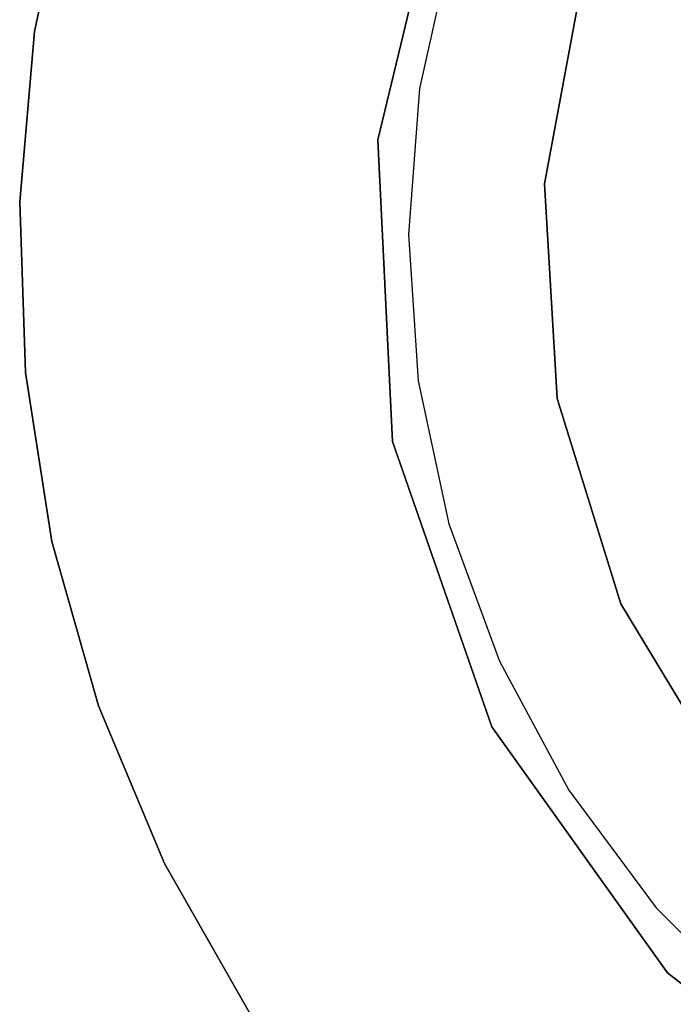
# Model space of a CAD drawing. Extents: x -189 to 189, y -189 to 189.
# Tile 83 of 256: x -9.99 to -5.37, y -5.47 to 1.49. Entities that reach past the tile are written whole.
import ezdxf

# ---------------------------------------------------------------- set-up
doc = ezdxf.new("R2010")
doc.units = 0
doc.header["$LTSCALE"] = 25.4
doc.layers.get('0').update_dxf_attribs({"linetype": 'CONTINUOUS'})

# ---------------------------------------------------------------- blocks, each defined once
blk = doc.blocks.new('NL2500012474_STL')
at = {"color": 0}
for p, q in [((184.3503, 2.7712, 186), (183.85, 0.6959, 186)), ((183.85, 0.6959, 187), (184.3503, 2.7712, 187)), ((183.85, 0.6959, 187), (184.3503, 2.7712, 187)), ((184.3503, 2.7712, 186), (183.85, 0.6959, 186)), ((181.4252, 1.4599, 185), (181.674, 2.6415, 185)), ((181.674, 2.6415, 186), (181.4252, 1.4599, 186)), ((181.4252, 1.4599, 185), (181.674, 2.6415, 185)), ((181.674, 2.6415, 186), (181.4252, 1.4599, 186)), ((184.3697, 2.0665, 188), (184.1454, 1.0567, 188)), ((184.3697, 2.0665, 188), (184.1454, 1.0567, 188)), ((184.3697, 2.0665, 186), (184.1454, 1.0567, 186)), ((184.3697, 2.0665, 186), (184.1454, 1.0567, 186)), ((185.3051, 1.877, 1644.11), (185.0292, 0.3835, 1644.11)), ((185.0292, 0.3835, 1645.11), (185.3051, 1.877, 1645.11)), ((185.0292, 0.3835, 1645.11), (185.3051, 1.877, 1645.11)), ((185.3051, 1.877, 1644.11), (185.0292, 0.3835, 1644.11)), ((181.3206, 0.2568, 185), (181.4252, 1.4599, 185)), ((181.4252, 1.4599, 186), (181.3206, 0.2568, 186)), ((181.3206, 0.2568, 185), (181.4252, 1.4599, 185)), ((181.4252, 1.4599, 186), (181.3206, 0.2568, 186)), ((181.4252, 1.4599, 185), (181.4252, 1.4599, 186)), ((181.4252, 1.4599, 185), (181.4252, 1.4599, 186)), ((184.1454, 1.0567, 188), (184.0672, 0.0253, 188)), ((184.1454, 1.0567, 188), (184.0672, 0.0253, 188)), ((184.1454, 1.0567, 186), (184.0672, 0.0253, 186)), ((184.1454, 1.0567, 186), (184.0672, 0.0253, 186)), ((184.1454, 1.0567, 188), (184.1454, 1.0567, 186)), ((184.1454, 1.0567, 188), (184.1454, 1.0567, 186)), ((183.85, 0.6959, 186), (183.9547, -1.4363, 186)), ((183.9547, -1.4363, 187), (183.85, 0.6959, 187)), ((183.85, 0.6959, 187), (183.85, 0.6959, 186)), ((183.85, 0.6959, 187), (183.85, 0.6959, 186)), ((183.9547, -1.4363, 187), (183.85, 0.6959, 187)), ((183.85, 0.6959, 186), (183.9547, -1.4363, 186)), ((185.0292, 0.3835, 1644.11), (185.0292, 0.3835, 1645.11)), ((185.0292, 0.3835, 1644.11), (185.1186, -1.1326, 1644.11)), ((185.1186, -1.1326, 1645.11), (185.0292, 0.3835, 1645.11)), ((185.0292, 0.3835, 1644.11), (185.0292, 0.3835, 1645.11)), ((185.1186, -1.1326, 1645.11), (185.0292, 0.3835, 1645.11)), ((185.0292, 0.3835, 1644.11), (185.1186, -1.1326, 1644.11)), ((181.3618, -0.95, 185), (181.3206, 0.2568, 185)), ((181.3206, 0.2568, 186), (181.3618, -0.95, 186)), ((181.3206, 0.2568, 185), (181.3206, 0.2568, 186)), ((181.3618, -0.95, 185), (181.3206, 0.2568, 185)), ((181.3206, 0.2568, 186), (181.3618, -0.95, 186)), ((181.3206, 0.2568, 185), (181.3206, 0.2568, 186)), ((184.0672, 0.0253, 188), (184.1365, -1.0068, 188)), ((184.0672, 0.0253, 188), (184.1365, -1.0068, 188)), ((184.0672, 0.0253, 188), (184.0672, 0.0253, 186)), ((184.0672, 0.0253, 186), (184.1365, -1.0068, 186)), ((184.0672, 0.0253, 188), (184.0672, 0.0253, 186)), ((184.0672, 0.0253, 186), (184.1365, -1.0068, 186)), ((181.5481, -2.1431, 185), (181.3618, -0.95, 185)), ((181.3618, -0.95, 186), (181.5481, -2.1431, 186)), ((181.3618, -0.95, 185), (181.3618, -0.95, 186)), ((181.5481, -2.1431, 185), (181.3618, -0.95, 185)), ((181.3618, -0.95, 186), (181.5481, -2.1431, 186)), ((181.3618, -0.95, 185), (181.3618, -0.95, 186)), ((184.1365, -1.0068, 188), (184.352, -2.0185, 188)), ((184.1365, -1.0068, 188), (184.352, -2.0185, 188)), ((184.1365, -1.0068, 188), (184.1365, -1.0068, 186)), ((184.1365, -1.0068, 186), (184.352, -2.0185, 186)), ((184.1365, -1.0068, 188), (184.1365, -1.0068, 186)), ((184.1365, -1.0068, 186), (184.352, -2.0185, 186)), ((185.1186, -1.1326, 1644.11), (185.1186, -1.1326, 1645.11)), ((185.1186, -1.1326, 1644.11), (185.5683, -2.5833, 1644.11)), ((185.5683, -2.5833, 1645.11), (185.1186, -1.1326, 1645.11)), ((185.1186, -1.1326, 1644.11), (185.1186, -1.1326, 1645.11)), ((185.5683, -2.5833, 1645.11), (185.1186, -1.1326, 1645.11)), ((185.1186, -1.1326, 1644.11), (185.5683, -2.5833, 1644.11)), ((183.9547, -1.4363, 186), (184.6559, -3.4525, 186)), ((184.6559, -3.4525, 187), (183.9547, -1.4363, 187)), ((183.9547, -1.4363, 187), (183.9547, -1.4363, 186)), ((183.9547, -1.4363, 187), (183.9547, -1.4363, 186)), ((184.6559, -3.4525, 187), (183.9547, -1.4363, 187)), ((183.9547, -1.4363, 186), (184.6559, -3.4525, 186)), ((184.352, -2.0185, 188), (184.7093, -2.9893, 188)), ((184.352, -2.0185, 188), (184.7093, -2.9893, 188)), ((184.352, -2.0185, 188), (184.352, -2.0185, 186)), ((184.352, -2.0185, 186), (184.7093, -2.9893, 186)), ((184.352, -2.0185, 188), (184.352, -2.0185, 186)), ((184.352, -2.0185, 186), (184.7093, -2.9893, 186)), ((181.8769, -3.3051, 185), (181.5481, -2.1431, 185)), ((181.5481, -2.1431, 186), (181.8769, -3.3051, 186)), ((181.5481, -2.1431, 185), (181.5481, -2.1431, 186)), ((181.8769, -3.3051, 185), (181.5481, -2.1431, 185)), ((181.5481, -2.1431, 186), (181.8769, -3.3051, 186)), ((181.5481, -2.1431, 185), (181.5481, -2.1431, 186)), ((185.5683, -2.5833, 1644.11), (185.5683, -2.5833, 1645.11)), ((185.5683, -2.5833, 1644.11), (186.3522, -3.8842, 1644.11)), ((186.3522, -3.8842, 1645.11), (185.5683, -2.5833, 1645.11)), ((185.5683, -2.5833, 1644.11), (185.5683, -2.5833, 1645.11)), ((186.3522, -3.8842, 1645.11), (185.5683, -2.5833, 1645.11)), ((185.5683, -2.5833, 1644.11), (186.3522, -3.8842, 1644.11)), ((184.7093, -2.9893, 188), (185.2011, -3.8993, 188)), ((184.7093, -2.9893, 188), (185.2011, -3.8993, 188)), ((184.7093, -2.9893, 188), (184.7093, -2.9893, 186)), ((184.7093, -2.9893, 186), (185.2011, -3.8993, 186)), ((184.7093, -2.9893, 188), (184.7093, -2.9893, 186)), ((184.7093, -2.9893, 186), (185.2011, -3.8993, 186)), ((182.3434, -4.4189, 185), (181.8769, -3.3051, 185)), ((181.8769, -3.3051, 186), (182.3434, -4.4189, 186)), ((181.8769, -3.3051, 185), (181.8769, -3.3051, 186)), ((182.3434, -4.4189, 185), (181.8769, -3.3051, 185)), ((181.8769, -3.3051, 186), (182.3434, -4.4189, 186)), ((181.8769, -3.3051, 185), (181.8769, -3.3051, 186)), ((184.6559, -3.4525, 186), (185.8967, -5.1896, 186)), ((185.8967, -5.1896, 187), (184.6559, -3.4525, 187)), ((184.6559, -3.4525, 187), (184.6559, -3.4525, 186)), ((184.6559, -3.4525, 187), (184.6559, -3.4525, 186)), ((185.8967, -5.1896, 187), (184.6559, -3.4525, 187)), ((184.6559, -3.4525, 186), (185.8967, -5.1896, 186)), ((185.2011, -3.8993, 188), (185.8174, -4.7301, 188)), ((185.2011, -3.8993, 188), (185.8174, -4.7301, 188)), ((185.2011, -3.8993, 188), (185.2011, -3.8993, 186)), ((185.2011, -3.8993, 186), (185.8174, -4.7301, 186)), ((185.2011, -3.8993, 188), (185.2011, -3.8993, 186)), ((185.2011, -3.8993, 186), (185.8174, -4.7301, 186)), ((182.9407, -5.4684, 185), (182.3434, -4.4189, 185)), ((182.3434, -4.4189, 186), (182.9407, -5.4684, 186)), ((182.3434, -4.4189, 185), (182.3434, -4.4189, 186)), ((182.9407, -5.4684, 185), (182.3434, -4.4189, 185)), ((182.3434, -4.4189, 186), (182.9407, -5.4684, 186)), ((182.3434, -4.4189, 185), (182.3434, -4.4189, 186)), ((185.8174, -4.7301, 188), (186.5457, -5.4647, 188)), ((185.8174, -4.7301, 188), (186.5457, -5.4647, 188)), ((185.8174, -4.7301, 188), (185.8174, -4.7301, 186)), ((185.8174, -4.7301, 186), (186.5457, -5.4647, 186)), ((185.8174, -4.7301, 188), (185.8174, -4.7301, 186)), ((185.8174, -4.7301, 186), (186.5457, -5.4647, 186)), ((185.8967, -5.1896, 186), (187.5766, -6.5068, 186)), ((187.5766, -6.5068, 187), (185.8967, -5.1896, 187)), ((185.8967, -5.1896, 187), (185.8967, -5.1896, 186)), ((185.8967, -5.1896, 187), (185.8967, -5.1896, 186)), ((187.5766, -6.5068, 187), (185.8967, -5.1896, 187)), ((185.8967, -5.1896, 186), (187.5766, -6.5068, 186))]:
    blk.add_line(p, q, dxfattribs=at)

msp = doc.modelspace()

# ---------------------------------------------------------------- block references
at = {"color": 0}
msp.add_blockref('NL2500012474_STL', (-191.3111, -0.0584, -1716.743), dxfattribs=at)

doc.saveas('drawing.dxf')
